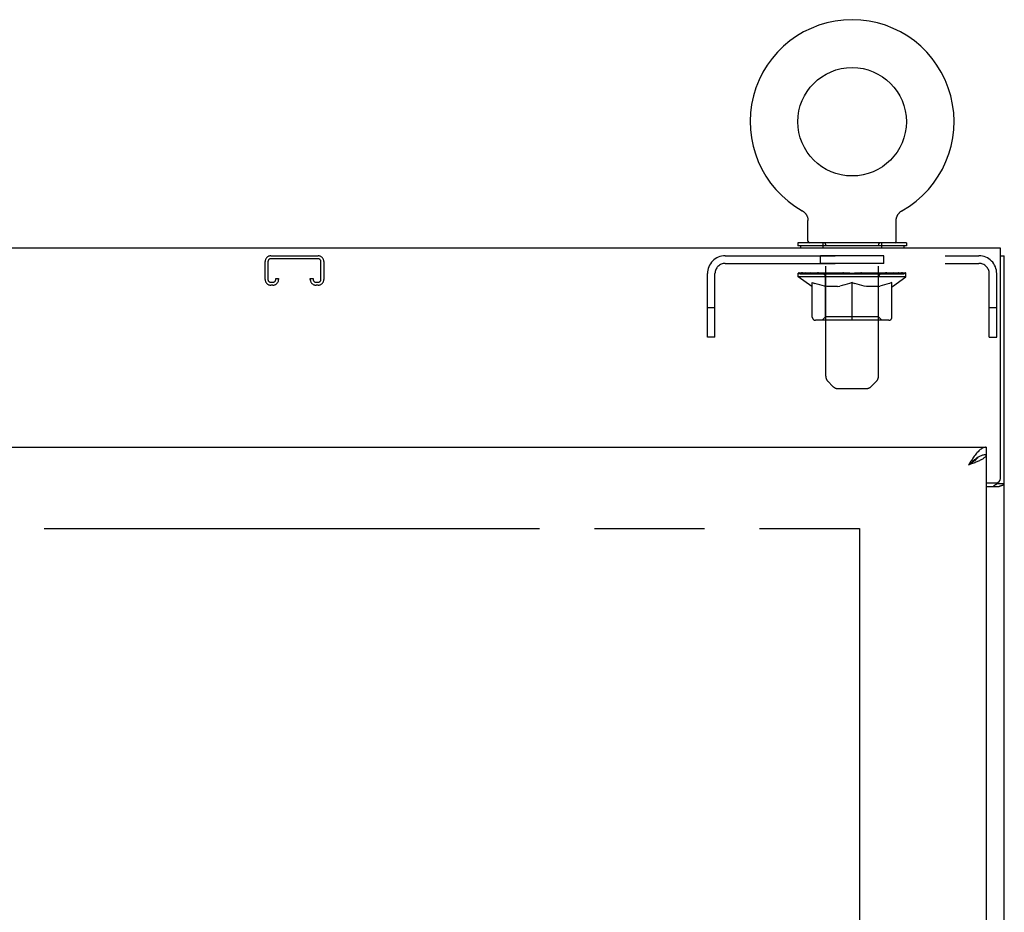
# Model space of a CAD drawing. Header units: inches. Extents: x 0 to 277, y 0 to 179.
# Tile 87 of 94: x 107 to 120, y 115 to 127. Entities that reach past the tile are written whole.
import ezdxf

# ---------------------------------------------------------------- set-up
doc = ezdxf.new("R2010")
doc.units = ezdxf.units.IN
doc.header["$LTSCALE"] = 15.20914
doc.header["$MEASUREMENT"] = 0
doc.linetypes.add('HIDDEN', pattern=[0.2, 0.1, -0.1])
doc.linetypes.add('PHANTOM', pattern=[0.8, 0.45, -0.05, 0.1, -0.05, 0.1, -0.05])
doc.layers.get('0').update_dxf_attribs({"linetype": 'CONTINUOUS'})
for name, color, linetype in [('02___PRT_ALL_AXES', 7, 'CONTINUOUS'), ('AVAILABLE_DOOR_SPACE', 7, 'CONTINUOUS'), ('DEFAULT_2', 8, 'HIDDEN')]:
    doc.layers.add(name, color=color, linetype=linetype)

msp = doc.modelspace()

# ---------------------------------------------------------------- linework, layer by layer
at = {"color": 7, "linetype": 'Continuous'}
for p, q in [((117.362, 124.44), (117.362, 124.44)), ((117.362, 124.44), (117.367, 124.437)), ((117.362, 124.439), (117.364, 124.439)), ((117.367, 124.437), (117.372, 124.433)), ((117.372, 124.433), (117.377, 124.43)), ((117.377, 124.43), (117.381, 124.426)), ((117.381, 124.427), (117.386, 124.423)), ((117.386, 124.423), (117.391, 124.419)), ((117.39, 124.419), (117.395, 124.415)), ((117.395, 124.415), (117.399, 124.41)), ((117.399, 124.411), (117.403, 124.406)), ((117.403, 124.406), (117.407, 124.401)), ((118.697, 124.401), (118.701, 124.406)), ((118.7, 124.406), (118.705, 124.411)), ((118.704, 124.41), (118.709, 124.415)), ((118.709, 124.415), (118.713, 124.419)), ((118.713, 124.419), (118.718, 124.423)), ((118.717, 124.423), (118.722, 124.427)), ((118.722, 124.426), (118.727, 124.43)), ((118.727, 124.43), (118.732, 124.433)), ((118.732, 124.433), (118.737, 124.437)), ((118.732, 124.433), (118.733, 124.434)), ((118.737, 124.437), (118.742, 124.44)), ((118.74, 124.439), (118.741, 124.439)), ((117.407, 124.402), (117.411, 124.397)), ((117.41, 124.397), (117.414, 124.392)), ((117.414, 124.392), (117.417, 124.387)), ((117.417, 124.387), (117.42, 124.382)), ((117.42, 124.382), (117.423, 124.377)), ((117.423, 124.377), (117.426, 124.371)), ((117.426, 124.371), (117.429, 124.366)), ((117.428, 124.366), (117.431, 124.36)), ((117.431, 124.36), (117.433, 124.355)), ((117.433, 124.355), (117.435, 124.349)), ((117.435, 124.349), (117.436, 124.343)), ((117.436, 124.343), (117.438, 124.338)), ((117.438, 124.338), (117.439, 124.332)), ((117.439, 124.332), (117.44, 124.326)), ((117.44, 124.326), (117.441, 124.32)), ((117.441, 124.32), (117.441, 124.314)), ((117.442, 124.308), (117.442, 124.303)), ((117.442, 124.017), (117.442, 124.303)), ((118.662, 124.314), (118.663, 124.32)), ((118.662, 124.308), (118.662, 124.314)), ((118.662, 124.308), (118.662, 124.314)), ((118.662, 124.303), (118.662, 124.308)), ((118.662, 124.017), (118.662, 124.303)), ((118.663, 124.326), (118.664, 124.332)), ((118.663, 124.32), (118.663, 124.326)), ((118.664, 124.332), (118.666, 124.338)), ((118.666, 124.338), (118.667, 124.343)), ((118.667, 124.343), (118.669, 124.349)), ((118.669, 124.349), (118.671, 124.355)), ((118.671, 124.355), (118.673, 124.36)), ((118.673, 124.36), (118.675, 124.366)), ((118.675, 124.366), (118.677, 124.371)), ((118.677, 124.371), (118.68, 124.377)), ((118.68, 124.377), (118.683, 124.382)), ((118.683, 124.382), (118.686, 124.387)), ((118.686, 124.387), (118.69, 124.392)), ((118.689, 124.392), (118.693, 124.397)), ((118.693, 124.397), (118.697, 124.402)), ((117.302, 123.997), (117.302, 123.955)), ((118.802, 123.997), (117.302, 123.997)), ((118.802, 123.997), (118.802, 123.955)), ((118.802, 123.955), (117.302, 123.955)), ((117.337, 123.955), (117.337, 123.919)), ((118.767, 123.955), (118.767, 123.919)), ((120.104, 123.815), (120.156, 123.815)), ((119.906, 121.169), (119.906, 121.065)), ((119.803, 121.036), (119.793, 121.03)), ((120.052, 120.68), (120.052, 120.668)), ((120.052, 120.668), (120.156, 120.668))]:
    msp.add_line(p, q, dxfattribs=at)
at = {"color": 3, "linetype": 'Continuous'}
for p, q in [((120.104, 123.919), (60.208, 123.919)), ((120.104, 120.739), (120.104, 123.919)), ((120.156, 52.023), (120.156, 123.815)), ((91.093, 121.169), (119.906, 121.169)), ((119.906, 121.065), (119.906, 58.773)), ((119.689, 120.934), (119.659, 120.923)), ((119.906, 120.679), (120.044, 120.679)), ((119.906, 120.627), (120.086, 120.627))]:
    msp.add_line(p, q, dxfattribs=at)
at = {"color": 7, "linetype": 'Continuous'}
for points in [[(117.441, 124.314), (117.442, 124.308), (117.442, 124.303)], [(119.793, 121.03), (119.782, 121.024), (119.772, 121.017), (119.762, 121.01), (119.752, 121.002), (119.741, 120.994), (119.731, 120.986), (119.721, 120.978), (119.711, 120.969), (119.7, 120.96), (119.69, 120.951), (119.68, 120.942), (119.669, 120.932), (119.659, 120.923)], [(119.79, 121.028), (119.789, 121.027), (119.784, 121.02), (119.779, 121.014), (119.773, 121.007), (119.767, 121.001), (119.76, 120.994), (119.753, 120.988), (119.745, 120.981), (119.736, 120.975), (119.727, 120.968), (119.718, 120.962), (119.709, 120.955), (119.699, 120.949), (119.689, 120.942), (119.679, 120.936), (119.669, 120.929), (119.659, 120.923)], [(119.906, 121.065), (119.895, 121.065), (119.885, 121.064), (119.875, 121.063), (119.865, 121.061), (119.854, 121.058), (119.844, 121.055), (119.834, 121.051), (119.824, 121.046), (119.813, 121.041), (119.803, 121.036)], [(120.011, 120.627), (120.011, 120.629), (120.012, 120.631), (120.012, 120.633), (120.013, 120.635), (120.013, 120.636), (120.014, 120.638), (120.016, 120.639), (120.017, 120.641), (120.019, 120.642), (120.021, 120.644), (120.022, 120.645), (120.024, 120.647), (120.027, 120.648), (120.029, 120.649), (120.031, 120.65)], [(120.031, 120.65), (120.036, 120.653), (120.038, 120.654), (120.041, 120.655), (120.043, 120.656), (120.045, 120.658), (120.047, 120.659), (120.048, 120.66), (120.05, 120.662), (120.051, 120.663), (120.051, 120.665), (120.052, 120.666), (120.052, 120.668)]]:
    msp.add_lwpolyline(points, dxfattribs=at)
at = {"color": 3, "linetype": 'Continuous'}
for points in [[(119.906, 121.169), (119.895, 121.169), (119.885, 121.167), (119.875, 121.165), (119.865, 121.161), (119.854, 121.156), (119.844, 121.151), (119.834, 121.144), (119.824, 121.136), (119.813, 121.128), (119.803, 121.119), (119.793, 121.108), (119.782, 121.097), (119.772, 121.086), (119.762, 121.073)], [(119.762, 121.073), (119.752, 121.06), (119.741, 121.046), (119.731, 121.032), (119.721, 121.017), (119.711, 121.002), (119.7, 120.987), (119.69, 120.971), (119.68, 120.955), (119.669, 120.939), (119.659, 120.923)], [(119.906, 121.065), (119.905, 121.06), (119.904, 121.055), (119.902, 121.049), (119.899, 121.044), (119.895, 121.038), (119.89, 121.033), (119.884, 121.027), (119.877, 121.022), (119.87, 121.016), (119.862, 121.011), (119.853, 121.005), (119.844, 121), (119.834, 120.994), (119.823, 120.989), (119.811, 120.983)], [(119.811, 120.983), (119.799, 120.978), (119.787, 120.972), (119.774, 120.967), (119.76, 120.961), (119.747, 120.956), (119.733, 120.95), (119.718, 120.945), (119.704, 120.939), (119.689, 120.934)], [(120.086, 120.627), (120.088, 120.629), (120.09, 120.63), (120.093, 120.632), (120.096, 120.633), (120.1, 120.635), (120.104, 120.636), (120.108, 120.638), (120.112, 120.639), (120.12, 120.642)], [(120.12, 120.642), (120.124, 120.643), (120.128, 120.644), (120.132, 120.646), (120.135, 120.647), (120.138, 120.648), (120.141, 120.65), (120.144, 120.651), (120.147, 120.653), (120.149, 120.655), (120.151, 120.656), (120.152, 120.658), (120.153, 120.66), (120.154, 120.662), (120.155, 120.664), (120.156, 120.666), (120.156, 120.668)]]:
    msp.add_lwpolyline(points, dxfattribs=at)
at = {"color": 7, "linetype": 'Continuous'}
msp.add_circle((118.052, 125.669), 0.75, dxfattribs=at)
for centre, radius, start, end in [((118.052, 125.669), 1.41, 299.2655, 240.7345), ((117.462, 124.017), 0.02, 180, 270), ((118.642, 124.017), 0.02, 270, 360)]:
    msp.add_arc(centre, radius, start, end, dxfattribs=at)
at = {"color": 3, "linetype": 'Continuous'}
msp.add_arc((120.044, 120.739), 0.06, 270, 360, dxfattribs=at)
at = {"layer": '02___PRT_ALL_AXES', "color": 8, "linetype": 'HIDDEN'}
for p, q in [((117.614, 123.711), (117.614, 123.815)), ((118.489, 123.815), (117.614, 123.815)), ((118.489, 123.711), (118.489, 123.815)), ((118.489, 123.711), (117.614, 123.711))]:
    msp.add_line(p, q, dxfattribs=at)
at = {"layer": 'AVAILABLE_DOOR_SPACE', "color": 4, "linetype": 'PHANTOM'}
for p, q in [((94.718, 120.044), (118.156, 120.044)), ((118.156, 120.044), (118.156, 59.794))]:
    msp.add_line(p, q, dxfattribs=at)
at = {"layer": 'DEFAULT_2', "color": 8, "linetype": 'HIDDEN'}
for p, q in [((117.362, 124.44), (117.362, 124.44)), ((117.37, 124.434), (117.372, 124.433)), ((118.742, 124.44), (118.742, 124.44)), ((117.647, 123.997), (117.647, 123.919)), ((118.457, 123.997), (118.457, 123.919)), ((117.687, 122.152), (117.687, 123.967)), ((118.417, 122.152), (118.417, 123.967)), ((109.937, 123.489), (109.937, 123.735)), ((109.977, 123.735), (109.977, 123.489)), ((110.017, 123.815), (110.669, 123.815)), ((110.669, 123.775), (110.017, 123.775)), ((110.709, 123.489), (110.709, 123.735)), ((110.749, 123.735), (110.749, 123.489)), ((116.298, 123.815), (119.805, 123.815)), ((116.298, 123.711), (119.805, 123.711)), ((110.084, 123.489), (110.084, 123.503)), ((110.084, 123.503), (110.124, 123.503)), ((110.124, 123.503), (110.124, 123.489)), ((110.562, 123.489), (110.562, 123.503)), ((110.562, 123.503), (110.602, 123.503)), ((110.602, 123.503), (110.602, 123.489)), ((116.052, 122.69), (116.052, 123.569)), ((116.156, 122.69), (116.156, 123.569)), ((117.308, 123.523), (117.308, 123.577)), ((118.795, 123.523), (117.308, 123.523)), ((117.495, 123.392), (117.308, 123.523)), ((117.32, 123.57), (117.32, 123.577)), ((117.33, 123.566), (117.33, 123.57)), ((117.33, 123.566), (118.773, 123.566)), ((117.341, 123.566), (117.341, 123.57)), ((117.342, 123.566), (117.342, 123.57)), ((117.353, 123.57), (117.353, 123.577)), ((117.373, 123.566), (117.373, 123.57)), ((117.375, 123.566), (117.375, 123.57)), ((117.408, 123.57), (117.408, 123.577)), ((117.425, 123.566), (117.425, 123.57)), ((117.428, 123.566), (117.428, 123.57)), ((117.665, 123.569), (117.436, 123.569)), ((117.482, 123.57), (117.482, 123.577)), ((117.484, 123.566), (117.484, 123.569)), ((117.484, 123.566), (117.484, 123.569)), ((117.487, 123.566), (117.487, 123.569)), ((117.497, 123.566), (117.497, 123.57)), ((117.497, 123.566), (117.497, 123.569)), ((117.501, 123.566), (117.501, 123.57)), ((117.504, 123.566), (117.504, 123.571)), ((117.508, 123.566), (117.508, 123.569)), ((117.527, 123.566), (117.527, 123.569)), ((117.546, 123.566), (117.546, 123.569)), ((117.548, 123.566), (117.548, 123.573)), ((117.574, 123.57), (117.574, 123.577)), ((117.574, 123.566), (117.574, 123.569)), ((117.585, 123.566), (117.585, 123.57)), ((117.59, 123.566), (117.59, 123.57)), ((117.598, 123.566), (117.598, 123.569)), ((117.614, 123.566), (117.614, 123.574)), ((117.635, 123.566), (117.635, 123.569)), ((117.637, 123.566), (117.637, 123.569)), ((117.665, 123.566), (117.665, 123.569)), ((117.743, 123.569), (117.678, 123.569)), ((117.68, 123.57), (117.68, 123.577)), ((117.686, 122.971), (117.686, 123.519)), ((117.688, 123.566), (117.688, 123.57)), ((117.694, 123.566), (117.694, 123.57)), ((117.7, 123.566), (117.7, 123.576)), ((117.708, 123.566), (117.708, 123.569)), ((117.719, 123.566), (117.719, 123.569)), ((117.743, 123.566), (117.743, 123.569)), ((117.831, 123.569), (117.768, 123.569)), ((117.792, 123.566), (117.792, 123.569)), ((117.797, 123.57), (117.797, 123.577)), ((117.802, 123.566), (117.802, 123.57)), ((117.805, 123.566), (117.805, 123.577)), ((117.808, 123.566), (117.808, 123.57)), ((117.817, 123.566), (117.817, 123.57)), ((117.831, 123.566), (117.831, 123.569)), ((117.925, 123.569), (117.868, 123.569)), ((117.884, 123.566), (117.884, 123.569)), ((117.917, 123.569), (118.052, 123.577)), ((117.923, 123.57), (117.923, 123.577)), ((117.923, 123.57), (117.923, 123.577)), ((117.923, 123.577), (117.923, 123.577)), ((117.923, 123.566), (117.923, 123.57)), ((117.925, 123.566), (117.925, 123.569)), ((117.928, 123.566), (117.928, 123.57)), ((117.93, 123.566), (117.93, 123.57)), ((118.023, 123.569), (117.973, 123.569)), ((117.981, 123.566), (117.981, 123.569)), ((118.023, 123.566), (118.023, 123.569)), ((118.049, 123.57), (118.048, 123.57)), ((118.048, 123.566), (118.048, 123.57)), ((118.049, 123.566), (118.049, 123.57)), ((118.052, 123.57), (118.052, 123.577)), ((118.055, 123.566), (118.055, 123.57)), ((118.055, 123.566), (118.055, 123.57)), ((118.055, 123.57), (118.055, 123.57)), ((118.057, 123.569), (118.131, 123.569)), ((118.08, 123.566), (118.08, 123.569)), ((118.094, 123.569), (118.094, 123.575)), ((118.094, 123.575), (118.186, 123.569)), ((118.119, 123.569), (118.119, 123.573)), ((118.123, 123.566), (118.123, 123.569)), ((118.174, 123.566), (118.174, 123.57)), ((118.175, 123.566), (118.175, 123.57)), ((118.178, 123.566), (118.178, 123.569)), ((118.178, 123.569), (118.236, 123.569)), ((118.18, 123.57), (118.18, 123.577)), ((118.18, 123.577), (118.181, 123.577)), ((118.18, 123.566), (118.18, 123.57)), ((118.181, 123.57), (118.181, 123.577)), ((118.22, 123.566), (118.22, 123.569)), ((118.273, 123.566), (118.273, 123.569)), ((118.273, 123.569), (118.335, 123.569)), ((118.286, 123.566), (118.286, 123.57)), ((118.295, 123.566), (118.295, 123.57)), ((118.299, 123.566), (118.299, 123.577)), ((118.302, 123.566), (118.302, 123.57)), ((118.306, 123.57), (118.306, 123.577)), ((118.311, 123.566), (118.311, 123.569)), ((118.36, 123.566), (118.36, 123.569)), ((118.36, 123.569), (118.426, 123.569)), ((118.384, 123.566), (118.384, 123.569)), ((118.395, 123.566), (118.395, 123.569)), ((118.403, 123.566), (118.403, 123.576)), ((118.41, 123.566), (118.41, 123.57)), ((118.415, 123.566), (118.415, 123.57)), ((118.418, 122.971), (118.418, 123.519)), ((118.423, 123.57), (118.423, 123.577)), ((118.439, 123.566), (118.439, 123.569)), ((118.439, 123.569), (118.667, 123.569)), ((118.466, 123.566), (118.466, 123.569)), ((118.469, 123.566), (118.469, 123.569)), ((118.489, 123.566), (118.489, 123.574)), ((118.505, 123.566), (118.505, 123.569)), ((118.513, 123.566), (118.513, 123.57)), ((118.518, 123.566), (118.518, 123.57)), ((118.53, 123.57), (118.53, 123.577)), ((118.53, 123.566), (118.53, 123.569)), ((118.555, 123.566), (118.555, 123.573)), ((118.558, 123.566), (118.558, 123.569)), ((118.576, 123.566), (118.576, 123.569)), ((118.595, 123.566), (118.595, 123.569)), ((118.599, 123.566), (118.599, 123.571)), ((118.602, 123.566), (118.602, 123.57)), ((118.606, 123.566), (118.606, 123.569)), ((118.607, 123.566), (118.607, 123.57)), ((118.609, 123.392), (118.795, 123.523)), ((118.616, 123.566), (118.616, 123.569)), ((118.619, 123.566), (118.619, 123.569)), ((118.62, 123.566), (118.62, 123.569)), ((118.621, 123.57), (118.621, 123.577)), ((118.675, 123.566), (118.675, 123.57)), ((118.678, 123.566), (118.678, 123.57)), ((118.696, 123.57), (118.696, 123.577)), ((118.729, 123.566), (118.729, 123.57)), ((118.731, 123.566), (118.731, 123.57)), ((118.75, 123.57), (118.75, 123.577)), ((118.762, 123.566), (118.762, 123.57)), ((118.763, 123.566), (118.763, 123.57)), ((118.773, 123.566), (118.773, 123.57)), ((118.784, 123.57), (118.784, 123.577)), ((118.795, 123.523), (118.795, 123.577)), ((119.948, 122.69), (119.948, 123.569)), ((120.052, 122.69), (120.052, 123.569)), ((110.017, 123.449), (110.044, 123.449)), ((110.044, 123.409), (110.017, 123.409)), ((110.642, 123.449), (110.669, 123.449)), ((110.669, 123.409), (110.642, 123.409)), ((117.495, 123.392), (117.501, 123.392)), ((117.501, 122.968), (117.501, 123.447)), ((117.501, 123.447), (117.536, 123.434)), ((117.57, 123.422), (117.536, 123.434)), ((117.604, 123.412), (117.569, 123.422)), ((117.637, 123.404), (117.603, 123.412)), ((117.67, 123.397), (117.636, 123.404)), ((117.702, 123.392), (117.669, 123.397)), ((117.851, 123.392), (117.702, 123.392)), ((117.851, 123.392), (117.884, 123.397)), ((117.917, 123.404), (117.883, 123.397)), ((117.95, 123.412), (117.916, 123.404)), ((117.983, 123.422), (117.949, 123.412)), ((118.017, 123.434), (117.983, 123.422)), ((118.052, 123.447), (118.017, 123.434)), ((118.052, 122.924), (118.052, 123.447)), ((118.052, 123.447), (118.086, 123.434)), ((118.121, 123.422), (118.086, 123.434)), ((118.154, 123.412), (118.12, 123.422)), ((118.187, 123.404), (118.153, 123.412)), ((118.22, 123.397), (118.187, 123.404)), ((118.253, 123.392), (118.22, 123.397)), ((118.401, 123.392), (118.253, 123.392)), ((118.401, 123.392), (118.434, 123.397)), ((118.467, 123.404), (118.434, 123.397)), ((118.501, 123.412), (118.467, 123.404)), ((118.534, 123.422), (118.5, 123.412)), ((118.568, 123.434), (118.533, 123.422)), ((118.602, 123.447), (118.567, 123.434)), ((118.602, 122.968), (118.602, 123.447)), ((118.602, 123.392), (118.609, 123.392)), ((116.156, 123.095), (116.052, 123.095)), ((120.052, 123.095), (119.948, 123.095)), ((118.559, 122.924), (117.545, 122.924)), ((117.686, 122.971), (117.639, 122.924)), ((118.418, 122.971), (117.686, 122.971)), ((118.418, 122.971), (118.464, 122.924)), ((116.156, 122.69), (116.052, 122.69)), ((119.948, 122.69), (120.052, 122.69)), ((117.787, 122.01), (117.716, 122.081)), ((117.858, 121.98), (118.245, 121.98)), ((118.316, 122.01), (118.387, 122.081))]:
    msp.add_line(p, q, dxfattribs=at)
for centre, radius, start, end in [((117.657, 123.967), 0.03, 0, 90), ((118.447, 123.967), 0.03, 90, 180), ((110.017, 123.735), 0.08, 90, 180), ((110.017, 123.735), 0.04, 90, 180), ((110.669, 123.735), 0.08, 0, 90), ((110.669, 123.735), 0.04, 0, 90), ((116.298, 123.569), 0.246, 90, 180), ((119.805, 123.569), 0.246, 0, 90), ((116.298, 123.569), 0.142, 90, 180), ((119.805, 123.569), 0.142, 0, 90), ((110.017, 123.489), 0.08, 180, 270), ((110.017, 123.489), 0.04, 180, 270), ((110.044, 123.489), 0.08, 270, 360), ((110.044, 123.489), 0.04, 270, 360), ((110.642, 123.489), 0.08, 180, 270), ((110.642, 123.489), 0.04, 180, 270), ((110.669, 123.489), 0.08, 270, 360), ((110.669, 123.489), 0.04, 270, 360), ((117.639, 123.519), 0.0466, 0, 90), ((118.464, 123.519), 0.0466, 90, 180), ((117.545, 122.968), 0.0434, 180, 270), ((118.559, 122.968), 0.0434, 270, 360), ((117.787, 122.152), 0.1, 180, 225), ((118.317, 122.152), 0.1, 315, 360), ((117.858, 122.08), 0.1, 225, 270), ((118.245, 122.08), 0.1, 270, 315)]:
    msp.add_arc(centre, radius, start, end, dxfattribs=at)
for centre, major_axis, ratio, start_param, end_param in [((118.052, 123.577), (0.743, 0.008), 0.059247, 2.966439, 3.140971), ((117.285, 123.564), (0.232, 0), 0.060167, 0.426548, 1.470503), ((118.052, 123.577), (0.744, 0), 0.060167, 3.141593, 3.316126), ((117.285, 123.556), (0.232, 0.002), 0.059247, 1.374323, 1.469882), ((118.052, 123.577), (0.743, 0.015), 0.056515, 2.79136, 2.965893), ((117.257, 123.564), (0.232, 0.002), 0.059247, 0.251393, 1.295349), ((117.337, 123.564), (0.232, -0.002), 0.059247, 0.601702, 1.645657), ((118.052, 123.577), (0.743, -0.008), 0.059247, -2.966439, -2.791906), ((117.337, 123.556), (0.232, 0), 0.060167, 1.549477, 1.645036), ((117.257, 123.556), (0.232, 0.005), 0.056515, 1.199244, 1.294804), ((117.341, 123.558), (0.192, 0.002), 0.059247, 1.051627, 1.625044), ((117.318, 123.558), (0.192, 0.004), 0.056515, 0.876548, 1.449966), ((117.385, 123.558), (0.192, 0), 0.060167, 1.226781, 1.800198), ((118.052, 123.577), (0.743, 0.022), 0.052059, 2.616423, 2.790956), ((117.252, 123.564), (0.232, 0.005), 0.056515, 0.076315, 1.120271), ((117.41, 123.564), (0.232, -0.005), 0.056515, 0.77678, 1.820736), ((118.052, 123.577), (0.743, -0.015), 0.056515, -2.79136, -2.616827), ((117.41, 123.556), (0.232, -0.002), 0.059247, 1.724631, 1.82019), ((117.252, 123.556), (0.232, 0.007), 0.052059, 1.024308, 1.119867), ((117.317, 123.558), (0.192, 0.006), 0.052059, 0.701611, 1.275029), ((117.45, 123.558), (0.192, -0.002), 0.059247, 1.401935, 1.975352), ((118.052, 123.577), (0.743, 0.029), 0.046022, 2.441677, 2.61621), ((117.503, 123.564), (0.232, -0.007), 0.052059, 0.951717, 1.995673), ((117.272, 123.564), (0.232, 0.007), 0.052059, -0.098622, 0.945334), ((118.052, 123.577), (0.743, -0.022), 0.052059, -2.616423, -2.441891), ((117.503, 123.556), (0.232, -0.005), 0.056515, 1.899709, 1.995269), ((117.272, 123.556), (0.232, 0.009), 0.046022, 0.849561, 0.945121), ((117.338, 123.558), (0.192, 0.007), 0.046022, 0.526865, 1.100283), ((117.534, 123.558), (0.192, -0.004), 0.056515, 1.577013, 2.150431), ((118.052, 123.577), (0.743, 0.034), 0.038593, 2.267147, 2.44168), ((117.613, 123.564), (0.232, -0.009), 0.046022, 1.126463, 2.170419), ((117.316, 123.564), (0.232, 0.009), 0.046022, -0.273368, 0.770588), ((118.052, 123.577), (0.743, -0.029), 0.046022, -2.441677, -2.267144), ((117.613, 123.556), (0.232, -0.007), 0.052059, 2.074646, 2.170205), ((117.316, 123.556), (0.232, 0.011), 0.038593, 0.675031, 0.77059), ((117.382, 123.558), (0.192, 0.009), 0.038593, 0.352335, 0.925752), ((117.632, 123.558), (0.192, -0.006), 0.052059, 1.75195, 2.325367), ((118.052, 123.577), (0.743, 0.039), 0.030002, 2.09283, 2.267363), ((117.736, 123.564), (0.232, -0.011), 0.038593, 1.300994, 2.344949), ((117.382, 123.564), (0.232, 0.011), 0.038593, -0.447899, 0.596057), ((118.052, 123.577), (0.743, -0.034), 0.038593, -2.267147, -2.092614), ((117.736, 123.556), (0.232, -0.009), 0.046022, 2.249392, 2.344952), ((117.382, 123.556), (0.232, 0.012), 0.030002, 0.500714, 0.596274), ((117.445, 123.558), (0.192, 0.01), 0.030002, 0.178018, 0.751436), ((117.744, 123.558), (0.192, -0.007), 0.046022, 1.926696, 2.500114), ((117.469, 123.564), (0.232, 0.012), 0.030002, -0.622215, 0.421741), ((118.052, 123.577), (0.743, 0.042), 0.020513, 1.918702, 2.093235), ((117.868, 123.564), (0.232, -0.012), 0.030002, 1.47531, 2.519266), ((118.052, 123.577), (0.743, -0.039), 0.030002, -2.09283, -1.918297), ((117.868, 123.556), (0.232, -0.011), 0.038593, 2.423923, 2.519482), ((117.469, 123.556), (0.232, 0.013), 0.020513, 0.326586, 0.422146), ((117.527, 123.558), (0.192, 0.011), 0.020513, 0.00389, 0.577307), ((117.865, 123.558), (0.192, -0.009), 0.038593, 2.101227, 2.674644), ((117.573, 123.564), (0.232, 0.013), 0.020513, -0.796343, 0.247613), ((118.052, 123.577), (0.743, 0.044), 0.010411, 1.744712, 1.919245), ((118.006, 123.564), (0.232, -0.013), 0.020513, 1.649438, 2.693394), ((118.052, 123.577), (0.743, -0.042), 0.020513, -1.918702, -1.744169), ((118.006, 123.556), (0.232, -0.012), 0.030002, 2.598239, 2.693799), ((117.573, 123.556), (0.232, 0.014), 0.010411, 0.152596, 0.248156), ((117.625, 123.558), (0.192, 0.011), 0.010411, 6.113086, 6.686503), ((117.992, 123.558), (0.192, -0.01), 0.030002, 2.275543, 2.848961), ((117.691, 123.564), (0.232, 0.014), 0.010411, -0.970333, -0.000837), ((118.146, 123.564), (0.232, -0.014), 0.010411, 1.823428, 2.867384), ((118.052, 123.577), (0.743, -0.044), 0.010411, -1.744712, -1.56247), ((118.146, 123.556), (0.232, -0.013), 0.020513, 2.772368, 2.867927), ((118.12, 123.558), (0.192, -0.011), 0.020513, 2.449671, 3.023089), ((117.958, 123.564), (0.232, 0.014), 0.010411, 0.274209, 1.318165), ((117.857, 123.558), (0.192, 0.011), 0.010411, -0.000452, 0.517932), ((117.821, 123.556), (0.232, 0.014), 0.010411, 0.099676, 0.195236), ((118.052, 123.577), (0.743, 0.044), 0.010411, -1.571413, -1.39688), ((118.282, 123.556), (0.232, -0.014), 0.010411, 2.734394, 2.946357), ((118.247, 123.558), (0.192, -0.011), 0.010411, 2.623661, 3.141974), ((118.097, 123.564), (0.232, 0.013), 0.020513, 0.448199, 1.492154), ((117.983, 123.558), (0.192, 0.011), 0.020513, 0.118504, 0.691921), ((117.958, 123.556), (0.232, 0.013), 0.020513, 0.273666, 0.369225), ((118.412, 123.564), (0.232, -0.014), 0.010411, -3.140756, -2.17126), ((118.052, 123.577), (0.743, 0.042), 0.020513, -1.397424, -1.222891), ((118.052, 123.577), (0.743, -0.044), 0.010411, 1.222347, 1.39688), ((118.235, 123.564), (0.232, 0.012), 0.030002, 0.622327, 1.666283), ((118.111, 123.558), (0.192, 0.01), 0.030002, 0.292632, 0.86605), ((118.478, 123.558), (0.192, -0.011), 0.010411, 2.738275, 3.311692), ((118.531, 123.564), (0.232, -0.013), 0.020513, 2.89398, 3.937936), ((118.097, 123.556), (0.232, 0.012), 0.030002, 0.447794, 0.543354), ((118.531, 123.556), (0.232, -0.014), 0.010411, 2.893437, 2.988996), ((118.052, 123.577), (0.743, 0.039), 0.030002, -1.223295, -1.048762), ((118.052, 123.577), (0.743, -0.042), 0.020513, 1.048358, 1.222891), ((118.368, 123.564), (0.232, 0.011), 0.038593, 0.796643, 1.840599), ((118.238, 123.558), (0.192, 0.009), 0.038593, 0.466948, 1.040366), ((118.576, 123.558), (0.192, -0.011), 0.020513, 2.564285, 3.137703), ((118.635, 123.564), (0.232, -0.012), 0.030002, 2.719852, 3.763807), ((118.491, 123.564), (0.232, 0.009), 0.046022, 0.971174, 2.01513), ((118.235, 123.556), (0.232, 0.011), 0.038593, 0.62211, 0.71767), ((118.635, 123.556), (0.232, -0.013), 0.020513, 2.719447, 2.815007), ((118.052, 123.577), (0.743, 0.034), 0.038593, -1.048979, -0.874446), ((118.052, 123.577), (0.743, -0.039), 0.030002, 0.874229, 1.048762), ((118.359, 123.558), (0.192, 0.007), 0.046022, 0.641479, 1.214897), ((118.6, 123.564), (0.232, 0.007), 0.052059, 1.14592, 2.189876), ((118.658, 123.558), (0.192, -0.01), 0.030002, 2.390157, 2.963574), ((118.721, 123.564), (0.232, -0.011), 0.038593, 2.545535, 3.589491), ((118.471, 123.558), (0.192, 0.006), 0.052059, 0.816225, 1.389643), ((118.368, 123.556), (0.232, 0.009), 0.046022, 0.796641, 0.892201), ((118.721, 123.556), (0.232, -0.012), 0.030002, 2.545319, 2.640878), ((118.693, 123.564), (0.232, 0.005), 0.056515, 1.320857, 2.364813), ((118.052, 123.577), (0.743, 0.029), 0.046022, -0.874448, -0.699915), ((118.052, 123.577), (0.743, -0.034), 0.038593, 0.699913, 0.874446), ((118.787, 123.564), (0.232, -0.009), 0.046022, 2.371005, 3.41496), ((118.722, 123.558), (0.192, -0.009), 0.038593, 2.21584, 2.789258), ((118.57, 123.558), (0.192, 0.004), 0.056515, 0.991162, 1.564579), ((118.767, 123.564), (0.232, 0.002), 0.059247, 1.495935, 2.539891), ((118.831, 123.564), (0.232, -0.007), 0.052059, 2.196258, 3.240214), ((118.765, 123.558), (0.192, -0.007), 0.046022, 2.04131, 2.614727), ((118.491, 123.556), (0.232, 0.007), 0.052059, 0.971387, 1.066947), ((118.818, 123.564), (0.232, 0), 0.060167, 1.671089, 2.715045), ((118.787, 123.556), (0.232, -0.011), 0.038593, 2.371002, 2.466562), ((118.851, 123.564), (0.232, -0.005), 0.056515, 2.021322, 3.065278), ((118.052, 123.577), (0.743, 0.022), 0.052059, -0.699702, -0.525169), ((118.052, 123.577), (0.743, -0.029), 0.046022, 0.525382, 0.699915), ((118.653, 123.558), (0.192, 0.002), 0.059247, 1.16624, 1.739658), ((118.847, 123.564), (0.232, -0.002), 0.059247, 1.846243, 2.890199), ((118.787, 123.558), (0.192, -0.006), 0.052059, 1.866564, 2.439981), ((118.718, 123.558), (0.192, 0), 0.060167, 1.341394, 1.914812), ((118.786, 123.558), (0.192, -0.004), 0.056515, 1.691627, 2.265045), ((118.763, 123.558), (0.192, -0.002), 0.059247, 1.516549, 2.089966), ((118.6, 123.556), (0.232, 0.005), 0.056515, 1.146324, 1.241883), ((118.831, 123.556), (0.232, -0.009), 0.046022, 2.196472, 2.292031), ((118.052, 123.577), (0.743, 0.015), 0.056515, -0.524765, -0.350233), ((118.052, 123.577), (0.743, -0.022), 0.052059, 0.350636, 0.525169), ((118.693, 123.556), (0.232, 0.002), 0.059247, 1.321402, 1.416962), ((118.851, 123.556), (0.232, -0.007), 0.052059, 2.021726, 2.117285), ((118.052, 123.577), (0.743, 0.008), 0.059247, -0.349687, -0.175154), ((118.052, 123.577), (0.743, -0.015), 0.056515, 0.1757, 0.350233), ((118.767, 123.556), (0.232, 0), 0.060167, 1.496556, 1.592116), ((118.847, 123.556), (0.232, -0.005), 0.056515, 1.846789, 1.942348), ((118.818, 123.556), (0.232, -0.002), 0.059247, 1.67171, 1.76727), ((118.052, 123.577), (0.744, 0), 0.060167, -0.174533, 0), ((118.052, 123.577), (0.743, -0.008), 0.059247, 0.000621, 0.175154)]:
    msp.add_ellipse(centre, major_axis=major_axis, ratio=ratio, start_param=start_param, end_param=end_param, dxfattribs=at)

doc.saveas('drawing.dxf')
